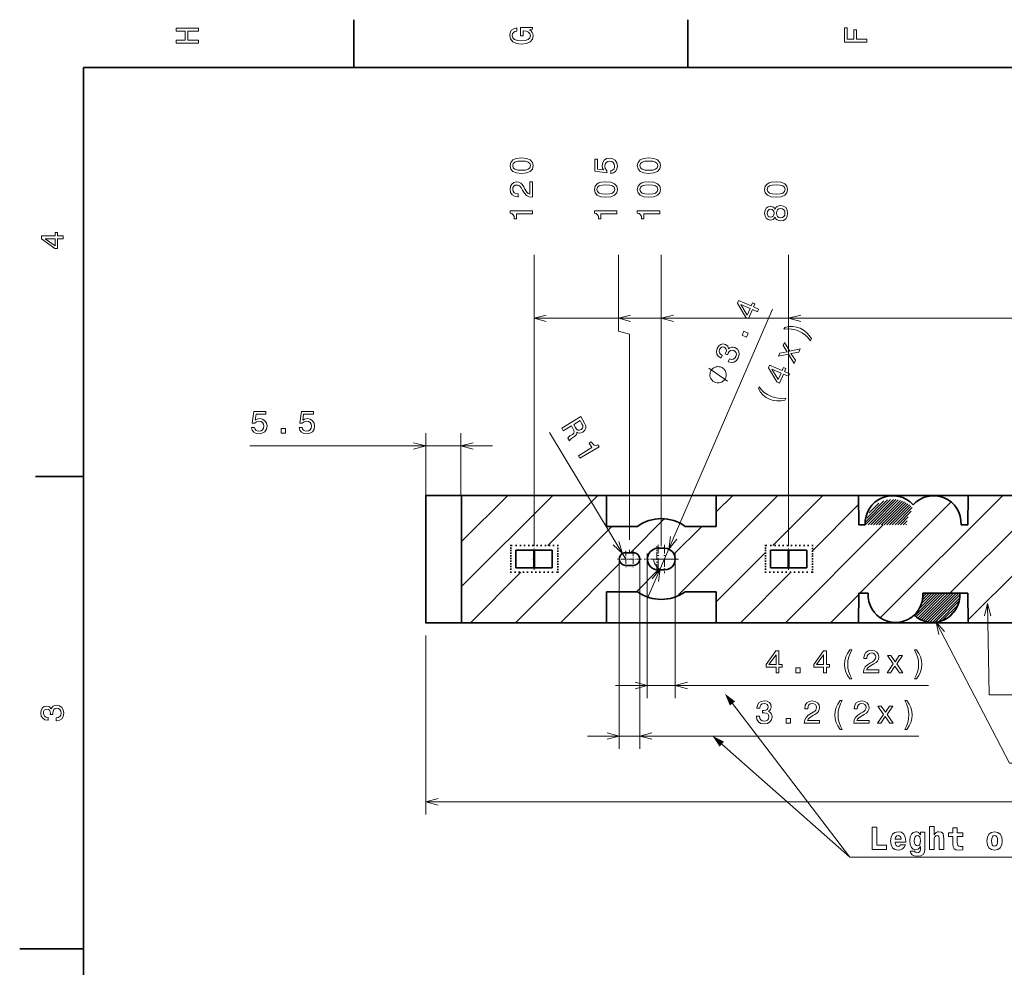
# Model space of a CAD drawing. Extents: x 0 to 420, y 0 to 297.
# Tile 2 of 18: x 0 to 155, y 146 to 294. Entities that reach past the tile are written whole.
import ezdxf

# ---------------------------------------------------------------- set-up
doc = ezdxf.new("R2010")
doc.units = 0
doc.linetypes.add('DASHDOT', pattern=[18.5, 12, -3, 0.5, -3])
doc.linetypes.add('DOT', pattern=[3.5, 0.5, -3])

msp = doc.modelspace()

# ---------------------------------------------------------------- linework, layer by layer
at = {"color": 7, "lineweight": 35}
for p, q in [((52.5, 287), (52.5, 294.5)), ((105, 287), (105, 294.5)), ((410, 287), (10, 287)), ((10, 287), (10, 10)), ((10, 222.699997), (2.5, 222.699997)), ((63.814011, 219.739853), (69.425842, 219.739853)), ((63.814011, 219.739853), (63.814011, 199.739853)), ((69.425842, 199.739853), (69.425842, 219.739853)), ((92.202179, 219.739853), (69.425842, 219.739853)), ((92.202179, 214.877686), (92.202179, 219.739853)), ((109.425842, 219.739853), (92.202179, 219.739853)), ((109.425842, 219.739853), (109.425842, 214.877686)), ((131.802185, 219.739853), (109.425842, 219.739853)), ((131.835876, 215.119736), (131.802124, 219.739853)), ((131.802185, 219.739853), (149.025848, 219.739853)), ((149.025848, 219.739853), (148.992065, 215.125381)), ((172.202179, 219.739853), (149.025848, 219.739853)), ((132.858307, 215.119736), (131.835876, 215.119736)), ((148.992126, 215.125381), (147.904968, 215.125381)), ((97.082367, 214.877686), (92.202179, 214.877686)), ((109.425842, 214.877686), (104.545654, 214.877686)), ((77.964012, 211.139847), (80.764008, 211.139847)), ((77.964012, 208.339859), (77.964012, 211.139847)), ((77.964012, 211.139847), (80.764008, 211.139847)), ((77.964012, 208.339859), (77.964012, 211.139847)), ((80.764008, 211.139847), (80.764008, 208.339859)), ((80.764008, 211.139847), (80.764008, 208.339859)), ((80.864014, 211.139847), (83.664009, 211.139847)), ((80.864014, 208.339859), (80.864014, 211.139847)), ((80.864014, 211.139847), (83.664009, 211.139847)), ((80.864014, 208.339859), (80.864014, 211.139847)), ((83.664009, 211.139847), (83.664009, 208.339859)), ((83.664009, 211.139847), (83.664009, 208.339859)), ((95.21402, 210.739853), (96.414009, 210.739853)), ((100.314011, 211.43985), (101.314011, 211.43985)), ((117.964012, 211.139847), (120.764008, 211.139847)), ((117.964012, 208.339859), (117.964012, 211.139847)), ((120.764008, 211.139847), (120.764008, 208.339859)), ((120.864014, 211.139847), (123.664009, 211.139847)), ((120.864014, 208.339859), (120.864014, 211.139847)), ((123.664009, 211.139847), (123.664009, 208.339859)), ((80.764008, 208.339859), (77.964012, 208.339859)), ((80.764008, 208.339859), (77.964012, 208.339859)), ((83.664009, 208.339859), (80.864014, 208.339859)), ((83.664009, 208.339859), (80.864014, 208.339859)), ((95.214012, 208.739853), (96.412964, 208.739853)), ((100.314026, 208.039856), (101.314011, 208.039856)), ((120.764008, 208.339859), (117.964012, 208.339859)), ((123.664009, 208.339859), (120.864014, 208.339859)), ((97.082367, 204.60202), (92.202179, 204.60202)), ((92.202179, 204.60202), (92.202179, 199.739853)), ((109.425842, 204.60202), (104.545654, 204.60202)), ((109.425842, 199.739853), (109.425842, 204.60202)), ((131.835876, 204.35997), (131.802124, 199.739853)), ((133.323059, 204.35997), (131.835876, 204.35997)), ((141.904968, 204.354324), (147.725739, 204.354324)), ((148.992126, 204.354324), (147.725739, 204.354324)), ((149.025848, 199.739853), (148.992065, 204.354324)), ((63.814011, 199.739853), (69.425842, 199.739853)), ((69.425842, 199.739853), (92.202179, 199.739853)), ((109.425842, 199.739853), (92.202179, 199.739853)), ((109.425842, 199.739853), (131.802185, 199.739853)), ((131.802185, 199.739853), (149.025848, 199.739853)), ((149.025848, 199.739853), (172.202179, 199.739853)), ((10, 148.5), (0, 148.5))]:
    msp.add_line(p, q, dxfattribs=at)
at = {"color": 7, "lineweight": 13}
for p, q in [((80.813995, 211.739853), (80.81356, 257.569885)), ((94.063675, 245.569992), (94.06356, 257.570007)), ((100.813995, 211.739853), (100.81356, 257.570068)), ((120.813995, 211.739853), (120.813553, 257.570251)), ((80.813652, 247.56987), (199.31366, 247.570984)), ((94.063652, 247.569992), (199.31366, 247.570984)), ((98.658066, 203.58876), (118.279076, 249.030518)), ((100.813652, 247.570053), (199.31366, 247.570984)), ((120.813652, 247.570251), (199.31366, 247.570984)), ((95.818985, 245.09967), (94.063675, 245.569992)), ((95.819298, 212.739792), (95.818985, 245.09967)), ((63.814011, 219.739853), (63.814011, 229.507462)), ((69.314011, 219.739853), (69.314011, 229.507462)), ((95.214012, 209.739853), (83.250565, 229.61676)), ((36.160847, 227.507462), (74.314011, 227.507462)), ((92.202179, 219.739853), (69.425842, 219.739853)), ((69.425842, 205.422745), (83.742943, 219.739853)), ((69.425842, 212.49382), (76.671875, 219.739853)), ((69.425842, 219.56488), (69.600807, 219.739853)), ((82.964523, 211.890366), (90.814011, 219.739853)), ((103.235229, 203.876801), (119.098282, 219.739853)), ((131.802185, 219.739853), (109.425842, 219.739853)), ((109.425842, 217.138474), (112.027214, 219.739853)), ((118.319862, 211.890366), (126.16935, 219.739853)), ((135.220215, 200.506454), (154.453613, 219.739853)), ((146.13916, 204.354324), (161.524689, 219.739853)), ((172.202179, 219.739853), (149.025848, 219.739853)), ((124.546906, 211.046341), (131.812592, 218.312027)), ((132.00267, 204.35997), (146.351761, 218.709061)), ((132.862946, 215.119736), (136.847122, 219.103912)), ((132.928757, 215.609802), (136.358154, 219.039215)), ((133.08078, 216.186096), (135.780487, 218.885818)), ((133.287201, 215.119736), (137.27829, 219.110809)), ((133.458771, 216.988358), (134.977661, 218.507233)), ((133.711472, 215.119736), (137.674744, 219.083008)), ((134.135727, 215.119736), (138.046707, 219.030716)), ((134.559998, 215.119736), (138.382568, 218.942307)), ((134.984253, 215.119736), (138.701828, 218.837296)), ((135.408524, 215.119736), (139.003235, 218.714447)), ((135.832794, 215.119736), (139.281342, 218.568283)), ((136.25705, 215.119736), (139.551895, 218.414581)), ((136.68132, 215.119736), (139.795181, 218.233597)), ((137.105576, 215.119736), (140.034393, 218.048553)), ((137.529846, 215.119736), (140.248535, 217.838425)), ((137.954102, 215.119736), (140.084137, 217.249771)), ((95.956146, 210.739853), (101.281647, 216.065353)), ((120.311485, 199.739853), (135.69136, 215.119736)), ((138.378372, 215.119736), (139.60936, 216.350723)), ((138.802643, 215.119736), (139.422852, 215.739944)), ((139.226898, 215.119736), (139.337814, 215.230652)), ((77.885078, 199.739853), (93.022911, 214.877686)), ((102.745087, 210.457718), (107.165047, 214.877686)), ((95.624619, 210.739792), (96.014008, 210.739792)), ((95.819313, 210.739792), (95.819313, 211.207642)), ((98.614014, 210.616821), (98.614014, 187.870651)), ((103.014008, 210.616821), (103.014008, 187.870651)), ((109.425842, 202.996338), (117.186615, 210.757126)), ((84.956146, 199.739853), (94.521088, 209.304794)), ((94.214012, 209.739853), (94.214012, 179.927338)), ((97.414009, 209.739853), (97.414009, 179.927338)), ((70.814011, 199.739853), (78.739471, 207.665314)), ((95.614014, 208.739853), (96.01297, 208.739853)), ((96.889381, 204.60202), (100.334999, 208.047638)), ((113.240417, 199.739853), (121.165878, 207.665314)), ((149.02272, 200.166809), (157.186615, 208.330719)), ((140.631577, 200.82663), (144.159271, 204.354324)), ((140.866699, 200.637512), (144.583527, 204.354324)), ((141.118484, 200.465012), (145.007797, 204.354324)), ((141.366852, 201.98616), (143.735001, 204.354324)), ((141.382568, 200.304825), (145.432068, 204.354324)), ((141.669403, 200.167404), (145.856323, 204.354324)), ((141.691849, 202.735443), (143.31073, 204.354324)), ((141.839966, 203.307831), (142.886475, 204.354324)), ((141.900482, 203.792603), (142.462219, 204.354324)), ((141.906082, 204.222458), (142.037949, 204.354324)), ((141.964371, 200.038101), (146.280579, 204.354324)), ((142.292709, 199.942184), (146.704849, 204.354324)), ((142.634537, 199.859741), (147.12912, 204.354324)), ((143.003479, 199.804428), (147.553375, 204.354324)), ((127.382553, 199.739853), (131.834656, 204.191956)), ((143.410858, 199.787537), (147.725281, 204.101959)), ((143.855362, 199.807785), (147.707642, 203.660065)), ((144.358063, 199.886215), (147.631287, 203.159454)), ((144.965912, 200.069794), (147.446777, 202.550659)), ((145.837494, 200.51712), (147.004578, 201.684204)), ((69.425842, 199.739853), (92.202179, 199.739853)), ((92.027214, 199.739853), (92.202179, 199.914825)), ((109.425842, 199.739853), (131.802124, 199.739853)), ((149.025848, 199.739853), (172.202179, 199.739853)), ((63.814011, 197.739853), (63.814011, 169.570404)), ((93.614014, 189.870651), (142.791809, 189.870651)), ((89.214012, 181.927338), (141.269806, 181.927338)), ((63.814011, 171.570404), (337.814026, 171.570404))]:
    msp.add_line(p, q, dxfattribs=at)
at = {"color": 7, "linetype": 'DOT', "lineweight": 13, "ltscale": 0.1375}
for p, q in [((69.314011, 219.739853), (63.814011, 219.739853)), ((63.814011, 199.739853), (69.314011, 199.739853))]:
    msp.add_line(p, q, dxfattribs=at)
at = {"color": 7, "linetype": 'DOT', "lineweight": 13}
msp.add_line((63.814011, 219.739853), (63.814011, 199.739853), dxfattribs=at)
at = {"color": 7, "linetype": 'DASHDOT', "lineweight": 13, "ltscale": 0.1105}
for p, q in [((100.314011, 211.94986), (100.314011, 207.529846)), ((101.314011, 211.94986), (101.314011, 207.529846)), ((102.52401, 209.739853), (98.104012, 209.739853)), ((103.52401, 209.739853), (99.104012, 209.739853))]:
    msp.add_line(p, q, dxfattribs=at)
at = {"color": 7, "linetype": 'DOT', "lineweight": 35, "ltscale": 0.184007}
for p, q in [((84.546906, 211.890366), (77.186623, 211.890366)), ((124.546906, 211.890366), (117.186615, 211.890366)), ((77.186623, 207.665314), (84.546906, 207.665314)), ((117.186615, 207.665314), (124.546906, 207.665314))]:
    msp.add_line(p, q, dxfattribs=at)
at = {"color": 7, "linetype": 'DOT', "lineweight": 35, "ltscale": 0.105626}
for p, q in [((77.186623, 211.890366), (77.186623, 207.665314)), ((84.546906, 207.665314), (84.546906, 211.890366)), ((117.186615, 211.890366), (117.186615, 207.665314)), ((124.546906, 207.665314), (124.546906, 211.890366))]:
    msp.add_line(p, q, dxfattribs=at)
at = {"color": 7, "linetype": 'DASHDOT', "lineweight": 13, "ltscale": 0.084}
for p, q in [((80.814011, 208.05986), (80.814011, 211.419846)), ((120.814011, 208.05986), (120.814011, 211.419846))]:
    msp.add_line(p, q, dxfattribs=at)
at = {"color": 7, "linetype": 'DASHDOT', "lineweight": 13, "ltscale": 0.065}
for p, q in [((95.214012, 211.039856), (95.214012, 208.43985)), ((96.414009, 211.039856), (96.414009, 208.43985)), ((96.514008, 209.739853), (93.914009, 209.739853)), ((97.714012, 209.739853), (95.114014, 209.739853))]:
    msp.add_line(p, q, dxfattribs=at)
at = {"color": 7, "linetype": 'DASHDOT', "lineweight": 13, "ltscale": 0.1008}
msp.add_line((100.114014, 207.723846), (100.114014, 211.755859), dxfattribs=at)
at = {"color": 7, "linetype": 'DASHDOT', "lineweight": 13, "ltscale": 0.01}
for p, q in [((80.614014, 209.739853), (81.014008, 209.739853)), ((120.814011, 209.539856), (120.814011, 209.93985))]:
    msp.add_line(p, q, dxfattribs=at)
at = {"color": 7, "lineweight": 13}
for points in [[(28.083214, 290.829987), (28.083214, 291.299011), (26.439121, 291.299011), (26.439121, 292.701019), (28.083214, 292.701019), (28.083214, 293.164978), (24.583214, 293.164978), (24.583214, 292.701019), (26.010447, 292.701019), (26.010447, 291.299011), (24.583214, 291.299011), (24.583214, 290.829987)], [(80.114197, 292.922913), (80.583214, 293.008667), (80.583214, 293.260803), (78.692001, 293.260803), (78.692001, 291.984863), (79.120682, 291.984863), (79.120682, 292.771606), (79.15094, 292.771606), (79.614914, 292.71109), (79.957855, 292.549713), (80.174713, 292.302612), (80.245316, 291.994965), (80.154541, 291.652039), (79.882202, 291.384735), (79.433357, 291.213257), (78.818085, 291.15274), (78.207855, 291.208221), (77.759003, 291.3797), (77.486671, 291.652039), (77.390854, 292.020172), (77.441284, 292.272339), (77.582497, 292.479126), (77.819527, 292.630402), (78.137245, 292.716156), (78.137245, 293.215424), (77.653099, 293.08429), (77.289986, 292.837189), (77.068085, 292.489197), (76.987396, 292.050446), (77.113472, 291.475525), (77.481628, 291.041779), (78.0616, 290.764404), (78.833214, 290.668579), (79.609871, 290.764404), (80.189842, 291.041779), (80.557999, 291.450287), (80.679039, 291.964691), (80.638687, 292.252167), (80.537827, 292.509369), (80.361313, 292.731262)], [(133.083206, 290.966156), (133.083206, 291.43515), (131.474411, 291.43515), (131.474411, 292.907776), (131.055832, 292.907776), (131.055832, 291.43515), (130.006836, 291.43515), (130.006836, 293.245697), (129.583206, 293.245697), (129.583206, 290.966156)], [(78.853783, 270.344482), (79.645569, 270.420135), (80.210411, 270.657166), (80.553345, 271.035431), (80.664291, 271.559937), (80.553337, 272.079376), (80.210388, 272.457611), (79.645546, 272.689606), (78.85376, 272.770294), (78.067017, 272.689575), (77.754341, 272.59375), (77.497131, 272.457581), (77.154198, 272.079346), (77.038208, 271.559875), (77.154205, 271.0354), (77.502197, 270.657166), (78.067039, 270.420135)], [(78.853775, 270.828644), (78.243546, 270.868988), (77.804787, 270.995056), (77.547577, 271.221985), (77.456795, 271.559906), (77.547569, 271.892761), (77.804771, 272.11969), (78.243538, 272.245789), (78.853767, 272.286133), (79.46904, 272.245789), (79.907799, 272.11972), (80.165009, 271.892761), (80.250748, 271.559937), (80.165016, 271.222015), (79.907814, 270.995087), (79.469055, 270.868988)], [(92.900612, 270.309326), (93.314156, 270.420288), (93.636925, 270.667389), (93.838646, 271.030518), (93.914291, 271.494476), (93.823509, 272.003845), (93.576385, 272.402252), (93.183014, 272.654419), (92.678688, 272.750244), (92.209671, 272.66449), (91.841515, 272.422424), (91.604485, 272.044189), (91.518753, 271.554993), (91.579277, 271.176727), (91.745712, 270.884247), (90.802628, 271.025452), (90.802612, 272.558594), (90.389069, 272.558563), (90.389084, 270.687531), (92.244995, 270.410187), (92.244987, 270.813629), (92.007957, 271.10614), (91.922218, 271.47934), (91.977692, 271.802094), (92.139069, 272.049225), (92.386185, 272.205566), (92.703911, 272.261047), (93.021637, 272.205566), (93.268753, 272.044189), (93.425095, 271.797058), (93.480576, 271.47934), (93.445274, 271.212067), (93.329285, 271.00528), (93.147728, 270.853973), (92.900612, 270.778351)], [(98.853783, 270.344666), (99.645569, 270.420349), (100.210403, 270.657379), (100.553345, 271.035614), (100.664291, 271.56012), (100.553329, 272.079559), (100.210388, 272.457794), (99.645546, 272.689789), (98.85376, 272.770477), (98.067017, 272.689758), (97.754333, 272.593933), (97.497131, 272.457764), (97.154198, 272.079529), (97.038208, 271.560089), (97.154205, 271.035583), (97.502197, 270.657349), (98.067039, 270.420319)], [(98.853775, 270.828827), (98.243546, 270.869171), (97.804779, 270.995239), (97.547577, 271.222198), (97.456795, 271.560089), (97.547569, 271.892944), (97.804771, 272.119873), (98.24353, 272.245972), (98.85376, 272.286316), (99.46904, 272.245972), (99.907799, 272.119904), (100.165009, 271.892944), (100.250748, 271.56012), (100.165009, 271.222198), (99.907806, 270.99527), (99.469055, 270.869171)], [(80.563469, 266.593353), (80.563454, 268.998962), (80.12973, 268.998962), (80.129753, 267.097656), (79.892715, 267.203583), (79.69603, 267.385132), (79.337959, 267.944916), (79.186653, 268.242493), (78.969795, 268.575317), (78.717628, 268.812347), (78.420082, 268.948517), (78.082184, 268.998962), (77.658554, 268.913208), (77.325699, 268.676178), (77.113892, 268.313049), (77.038246, 267.844055), (77.123985, 267.359894), (77.361023, 266.99173), (77.739265, 266.7547), (78.238541, 266.674011), (78.309151, 266.674011), (78.309143, 267.132965), (78.268799, 267.132965), (77.925858, 267.178345), (77.673698, 267.314514), (77.512314, 267.531372), (77.456833, 267.818817), (77.507263, 268.111328), (77.633339, 268.328186), (77.830025, 268.469421), (78.077141, 268.519836), (78.309135, 268.484528), (78.505821, 268.388733), (78.677292, 268.227356), (78.82859, 268.005432), (78.989975, 267.707886), (79.302658, 267.213654), (79.635513, 266.865692), (80.038979, 266.658905), (80.54834, 266.593353)], [(92.103821, 266.608582), (92.895607, 266.684235), (93.460442, 266.921265), (93.803383, 267.29953), (93.914322, 267.824036), (93.803368, 268.343475), (93.460426, 268.72171), (92.895584, 268.953705), (92.103798, 269.034393), (91.317055, 268.953674), (91.004372, 268.857849), (90.747169, 268.72168), (90.404236, 268.343445), (90.288246, 267.823975), (90.404243, 267.2995), (90.752228, 266.921265), (91.317078, 266.684235)], [(92.103813, 267.092743), (91.493584, 267.133087), (91.054825, 267.259155), (90.797615, 267.486084), (90.706833, 267.824005), (90.797607, 268.15686), (91.05481, 268.383789), (91.493568, 268.509888), (92.103798, 268.550232), (92.71907, 268.509888), (93.157837, 268.38382), (93.415047, 268.15686), (93.500778, 267.824036), (93.415047, 267.486115), (93.157845, 267.259186), (92.719086, 267.133087)], [(98.853821, 266.608643), (99.645599, 266.684326), (100.210442, 266.921356), (100.553375, 267.299591), (100.664322, 267.824097), (100.553368, 268.343536), (100.210426, 268.721771), (99.645584, 268.953766), (98.85379, 269.034454), (98.067055, 268.953735), (97.754372, 268.85791), (97.497169, 268.721741), (97.154236, 268.343506), (97.038239, 267.824066), (97.154243, 267.299561), (97.502228, 266.921326), (98.067078, 266.684296)], [(98.853813, 267.092804), (98.243584, 267.133148), (97.804817, 267.259216), (97.547615, 267.486176), (97.456833, 267.824066), (97.547607, 268.156921), (97.80481, 268.38385), (98.243568, 268.509949), (98.853798, 268.550293), (99.46907, 268.509949), (99.907837, 268.383881), (100.165039, 268.156921), (100.250778, 267.824097), (100.165047, 267.486176), (99.907845, 267.259247), (99.469086, 267.133148)], [(118.853821, 266.608856), (119.645607, 266.684509), (120.210442, 266.921539), (120.553383, 267.299774), (120.664322, 267.82428), (120.553375, 268.343719), (120.210426, 268.721985), (119.645584, 268.953949), (118.85379, 269.034637), (118.067047, 268.953949), (117.754379, 268.858124), (117.497169, 268.721954), (117.154236, 268.343689), (117.038246, 267.824249), (117.154251, 267.299744), (117.502228, 266.921509), (118.067078, 266.684479)], [(118.853813, 267.092987), (118.243584, 267.133331), (117.804825, 267.259399), (117.547615, 267.486359), (117.456833, 267.824249), (117.547607, 268.157104), (117.80481, 268.384033), (118.243576, 268.510132), (118.853798, 268.550476), (119.469078, 268.510132), (119.907837, 268.384064), (120.165039, 268.157135), (120.250778, 267.82428), (120.165054, 267.486389), (119.907852, 267.25943), (119.469086, 267.133362)], [(118.677338, 263.462891), (118.818542, 263.205688), (119.015236, 263.029175), (119.26236, 262.918213), (119.559906, 262.882904), (120.008751, 262.963623), (120.356735, 263.195587), (120.578629, 263.573853), (120.66436, 264.088257), (120.578621, 264.597626), (120.35672, 264.975861), (120.008728, 265.207855), (119.559883, 265.293579), (119.262329, 265.253235), (119.015213, 265.147308), (118.818527, 264.965759), (118.677322, 264.713593), (118.556282, 264.915314), (118.389862, 265.056549), (118.188126, 265.142273), (117.94101, 265.172516), (117.582939, 265.091827), (117.295471, 264.880005), (117.108879, 264.537079), (117.038284, 264.088226), (117.108887, 263.634338), (117.295486, 263.291382), (117.582962, 263.074524), (117.941025, 262.998901), (118.188148, 263.024109), (118.389877, 263.109863)], [(117.981369, 263.477997), (117.759468, 263.518341), (117.587997, 263.639374), (117.482086, 263.831024), (117.441742, 264.088226), (117.482086, 264.340393), (117.587982, 264.532043), (117.75946, 264.653076), (117.981354, 264.698456), (118.208305, 264.653076), (118.384819, 264.532043), (118.500816, 264.340393), (118.536118, 264.088226), (118.495773, 263.831024), (118.384827, 263.639404), (118.208313, 263.518341)], [(119.54982, 263.367065), (119.282524, 263.412445), (119.080795, 263.558716), (118.949661, 263.785645), (118.904274, 264.088257), (118.949661, 264.385803), (119.08078, 264.612732), (119.282516, 264.759003), (119.549805, 264.809418), (119.837265, 264.759003), (120.054123, 264.612732), (120.195343, 264.385803), (120.24073, 264.088257), (120.195343, 263.785645), (120.054138, 263.558716), (119.83728, 263.412445)], [(80.563499, 263.997101), (80.563492, 264.456024), (77.038277, 264.455994), (77.038277, 264.113068), (77.345917, 264.022278), (77.552689, 263.840729), (77.673729, 263.563354), (77.714081, 263.180054), (78.072151, 263.180084), (78.072144, 263.99707)], [(93.813499, 263.997223), (93.813492, 264.456146), (90.288277, 264.456116), (90.288284, 264.11319), (90.595917, 264.0224), (90.802689, 263.840851), (90.923729, 263.563477), (90.964081, 263.180176), (91.322151, 263.180206), (91.322144, 263.997192)], [(100.563499, 263.997284), (100.563492, 264.456207), (97.038277, 264.456177), (97.038284, 264.113251), (97.345917, 264.022461), (97.552689, 263.840912), (97.673737, 263.563538), (97.714081, 263.180267), (98.072151, 263.180267), (98.072144, 263.997253)], [(6.833213, 260.077362), (6.833213, 260.53125), (5.965778, 260.53125), (5.965778, 261.030548), (5.56232, 261.030548), (5.56232, 260.53125), (3.408862, 260.53125), (3.408862, 260.072327), (5.521974, 258.539185), (5.965778, 258.539185), (5.965778, 260.077362)], [(5.56232, 258.96283), (3.993876, 260.077362), (5.56232, 260.077362)], [(115.917557, 248.606598), (116.097488, 249.0233), (115.301117, 249.367157), (115.499039, 249.825531), (115.128632, 249.985474), (114.93071, 249.5271), (112.953682, 250.380737), (112.771751, 249.959412), (114.103996, 247.714218), (114.511444, 247.538284), (115.121185, 248.950455)], [(114.308968, 248.087143), (113.310837, 249.732132), (114.750786, 249.110382)], [(124.394463, 244.341003), (124.029099, 244.894272), (123.626381, 245.348312), (123.163162, 245.71312), (122.627548, 245.999329), (122.05658, 246.190933), (121.468773, 246.279938), (120.862137, 246.261719), (120.208893, 246.148254), (120.082947, 245.856567), (120.685684, 245.903931), (121.284218, 245.865234), (121.869286, 245.744446), (122.433624, 245.550217), (122.961975, 245.272644), (123.455711, 244.927612), (123.88768, 244.515869), (124.268509, 244.049301)], [(114.188667, 244.602524), (114.464554, 245.24147), (113.774673, 245.539337), (113.498795, 244.900391)], [(111.332474, 240.761093), (111.364883, 240.747101), (111.841354, 240.629257), (112.268677, 240.702927), (112.629601, 240.953598), (112.904236, 241.373352), (113.033432, 241.88887), (112.985649, 242.337982), (112.761505, 242.709412), (112.380783, 242.972687), (112.091614, 243.053589), (111.825394, 243.047699), (111.582108, 242.954987), (111.361137, 242.786713), (111.241058, 243.195633), (110.888855, 243.47406), (110.497726, 243.560532), (110.138588, 243.479401), (109.827332, 243.229263), (109.575226, 242.81076), (109.469376, 242.362076), (109.535156, 241.954636), (109.769295, 241.606339), (110.169907, 241.350967), (110.202316, 241.336975), (110.380241, 241.749054), (110.099915, 241.914032), (109.938904, 242.126373), (109.893234, 242.376816), (109.964882, 242.669983), (110.105881, 242.894745), (110.279083, 243.028717), (110.482483, 243.06723), (110.713455, 243.016937), (110.92234, 242.877319), (111.027145, 242.700211), (111.035782, 242.465759), (110.949615, 242.189865), (110.867012, 242.011292), (111.232788, 241.853348), (111.321487, 242.084229), (111.489105, 242.357925), (111.694191, 242.527557), (111.93074, 242.579224), (112.186859, 242.523575), (112.433411, 242.356689), (112.574532, 242.136444), (112.607582, 241.869492), (112.527298, 241.569061), (112.355049, 241.297363), (112.124191, 241.144348), (111.843971, 241.106049), (111.516396, 241.187057)], [(121.87793, 240.968155), (121.186127, 242.024933), (122.437698, 242.264572), (122.649612, 242.755356), (120.983246, 242.420166), (120.141281, 243.777985), (119.937363, 243.305725), (120.578323, 242.309357), (119.413574, 242.092651), (119.205658, 241.61113), (120.769958, 241.913483), (121.672012, 240.491272)], [(110.240829, 239.874054), (110.13372, 239.920288), (109.896378, 239.959244), (109.712585, 239.975052), (109.582359, 239.967743), (109.375443, 239.930008), (109.145416, 239.838715), (108.968933, 239.724304), (108.869125, 239.64032), (108.746201, 239.502777), (108.600151, 239.311691), (108.553909, 239.204575), (108.50766, 239.097473), (108.468719, 238.860123), (108.452896, 238.676346), (108.460205, 238.546112), (108.49794, 238.339203), (108.589233, 238.109161), (108.703651, 237.932678), (108.787636, 237.832886), (108.925171, 237.709961), (109.116264, 237.563904), (109.223373, 237.517654), (109.330482, 237.471405), (109.567825, 237.432465), (109.75161, 237.416656), (109.881844, 237.42395), (110.088753, 237.4617), (110.318787, 237.552979), (110.49527, 237.667404), (110.59507, 237.751389), (110.718002, 237.888931), (110.864044, 238.080017), (110.910294, 238.187134), (110.956543, 238.294235), (110.995483, 238.53157), (111.011299, 238.715363), (111.003998, 238.845596), (110.966263, 239.052505), (110.874969, 239.282547), (110.760551, 239.459015), (110.676567, 239.558823), (110.539032, 239.681747), (110.347931, 239.827805)], [(120.79277, 238.454971), (120.972694, 238.871674), (120.176323, 239.21553), (120.374237, 239.673904), (120.003838, 239.833832), (119.805923, 239.375458), (117.828888, 240.229111), (117.646957, 239.807785), (118.979202, 237.562592), (119.386642, 237.386658), (119.996399, 238.798828)], [(119.184174, 237.935516), (118.18605, 239.580505), (119.625992, 238.958755)], [(120.241364, 234.722519), (120.36731, 235.014221), (119.762566, 234.962219), (119.168663, 234.998917), (118.576965, 235.117065), (118.014633, 235.315933), (117.484276, 235.588882), (116.997169, 235.936539), (116.558571, 236.345642), (116.181732, 236.821472), (116.055786, 236.529785), (116.419151, 235.971878), (116.821869, 235.517838), (117.289719, 235.151031), (117.822708, 234.871445), (118.396301, 234.673218), (118.979477, 234.586212), (119.586113, 234.604431)], [(36.428135, 230.420288), (36.539085, 230.006744), (36.786201, 229.683975), (37.149315, 229.482239), (37.613293, 229.406601), (38.122658, 229.497375), (38.521072, 229.744492), (38.773235, 230.137863), (38.869057, 230.642181), (38.783321, 231.111206), (38.541245, 231.47937), (38.163006, 231.7164), (37.673813, 231.802124), (37.29557, 231.741608), (37.003063, 231.57518), (37.144272, 232.518265), (38.677414, 232.518265), (38.677414, 232.931808), (36.806377, 232.931808), (36.528999, 231.075897), (36.932457, 231.075897), (37.224964, 231.312943), (37.598164, 231.398666), (37.920929, 231.343201), (38.168049, 231.181808), (38.324387, 230.934692), (38.379864, 230.616974), (38.324387, 230.299255), (38.163006, 230.052124), (37.915886, 229.895782), (37.598164, 229.840317), (37.330872, 229.87561), (37.1241, 229.991608), (36.972801, 230.173172), (36.897156, 230.420288)], [(43.900181, 230.420288), (44.011131, 230.006744), (44.258247, 229.683975), (44.621361, 229.482239), (45.085339, 229.406601), (45.594704, 229.497375), (45.993118, 229.744492), (46.245281, 230.137863), (46.341103, 230.642181), (46.255367, 231.111206), (46.01329, 231.47937), (45.635052, 231.7164), (45.145859, 231.802124), (44.767616, 231.741608), (44.475109, 231.57518), (44.616318, 232.518265), (46.14946, 232.518265), (46.14946, 232.931808), (44.278423, 232.931808), (44.001045, 231.075897), (44.404503, 231.075897), (44.69701, 231.312943), (45.07021, 231.398666), (45.392975, 231.343201), (45.640095, 231.181808), (45.796432, 230.934692), (45.85191, 230.616974), (45.796432, 230.299255), (45.635052, 230.052124), (45.387932, 229.895782), (45.07021, 229.840317), (44.802917, 229.87561), (44.596146, 229.991608), (44.444847, 230.173172), (44.369202, 230.420288)], [(85.166985, 230.311081), (85.408844, 229.909225), (86.674881, 230.671234), (86.921951, 230.260742), (87.091034, 229.95047), (87.144974, 229.723938), (87.064796, 229.534409), (86.835869, 229.337769), (86.459984, 229.082092), (86.22065, 228.90274), (86.100624, 228.759857), (86.373695, 228.306152), (86.455795, 228.355576), (86.516968, 228.527771), (86.720848, 228.697571), (87.186592, 229.019104), (87.501022, 229.308411), (87.553551, 229.475403), (87.542023, 229.680374), (87.754074, 229.572556), (87.978127, 229.542587), (88.215057, 229.579254), (88.459671, 229.691162), (88.786224, 229.970108), (88.954414, 230.306793), (88.946968, 230.690796), (88.769081, 231.113495), (88.165726, 232.115952)], [(88.334183, 231.004776), (88.466896, 230.725586), (88.496628, 230.490387), (88.415611, 230.282684), (88.20137, 230.100769), (87.924744, 229.993134), (87.703293, 230.018784), (87.505882, 230.170731), (87.320435, 230.429947), (87.042168, 230.892288), (88.040306, 231.493042)], [(41.066895, 229.507462), (41.762859, 229.507462), (41.762859, 230.258896), (41.066895, 230.258896)], [(87.78141, 225.967285), (88.018066, 225.574081), (91.038414, 227.391953), (90.861572, 227.685776), (90.551178, 227.604919), (90.280396, 227.653839), (90.033653, 227.829071), (89.801437, 228.136658), (89.494644, 227.952026), (89.915955, 227.252029)], [(118.835037, 191.870651), (119.288925, 191.870651), (119.288925, 192.738083), (119.788208, 192.738083), (119.788208, 193.141541), (119.288925, 193.141541), (119.288925, 195.294998), (118.829987, 195.294998), (117.296852, 193.181885), (117.296852, 192.738083), (118.835037, 192.738083)], [(126.307083, 191.870651), (126.760971, 191.870651), (126.760971, 192.738083), (127.260254, 192.738083), (127.260254, 193.141541), (126.760971, 193.141541), (126.760971, 195.294998), (126.302032, 195.294998), (124.768898, 193.181885), (124.768898, 192.738083), (126.307083, 192.738083)], [(130.433884, 190.897308), (130.751617, 190.897308), (130.464142, 191.431885), (130.262421, 191.991684), (130.136337, 192.581741), (130.095993, 193.176849), (130.136337, 193.771942), (130.262421, 194.356964), (130.464142, 194.921799), (130.751617, 195.45639), (130.433884, 195.45639), (130.065735, 194.901627), (129.808533, 194.351913), (129.657227, 193.776993), (129.611847, 193.176849), (129.657227, 192.571655), (129.808533, 192.00177), (130.065735, 191.452057)], [(132.571198, 191.870651), (134.976822, 191.870651), (134.976822, 192.304367), (133.075531, 192.304367), (133.181427, 192.541397), (133.362991, 192.738083), (133.922791, 193.096161), (134.220337, 193.247452), (134.553192, 193.46431), (134.790222, 193.716476), (134.926392, 194.014023), (134.976822, 194.351913), (134.891083, 194.775543), (134.654053, 195.108398), (134.290955, 195.320221), (133.82193, 195.395874), (133.337769, 195.310135), (132.96962, 195.073105), (132.73259, 194.694855), (132.651901, 194.195587), (132.651901, 194.124969), (133.11084, 194.124969), (133.11084, 194.165314), (133.156219, 194.508255), (133.292389, 194.760422), (133.509247, 194.921799), (133.796707, 194.97728), (134.089218, 194.926849), (134.306076, 194.800766), (134.447281, 194.60408), (134.497711, 194.356964), (134.462418, 194.124969), (134.366592, 193.928284), (134.205215, 193.756821), (133.983307, 193.60553), (133.68576, 193.444138), (133.191528, 193.131454), (132.843536, 192.798599), (132.636765, 192.395142), (132.571198, 191.885773)], [(140.91069, 190.897308), (141.273804, 191.452057), (141.531006, 192.00177), (141.682297, 192.571655), (141.732727, 193.176849), (141.682297, 193.776993), (141.531006, 194.351913), (141.273804, 194.901627), (140.91069, 195.45639), (140.592957, 195.45639), (140.875381, 194.921799), (141.077118, 194.356964), (141.198151, 193.771942), (141.24353, 193.176849), (141.198151, 192.581741), (141.077118, 191.991684), (140.870331, 191.431885), (140.592957, 190.897308)], [(117.720482, 193.141541), (118.835037, 194.709991), (118.835037, 193.141541)], [(125.192528, 193.141541), (126.307083, 194.709991), (126.307083, 193.141541)], [(136.816589, 191.870651), (137.512558, 192.924683), (138.228699, 191.870651), (138.763275, 191.870651), (137.794983, 193.267624), (138.707809, 194.578857), (138.19339, 194.578857), (137.53273, 193.595428), (136.87207, 194.578857), (136.347565, 194.578857), (137.24527, 193.262589), (136.29715, 191.870651)], [(121.945694, 191.870651), (122.641663, 191.870651), (122.641663, 192.622086), (121.945694, 192.622086)], [(115.764771, 185.026749), (115.764771, 184.991455), (115.845459, 184.507294), (116.082489, 184.144196), (116.455688, 183.912201), (116.949928, 183.826462), (117.474426, 183.912201), (117.867798, 184.134094), (118.119957, 184.487122), (118.210739, 184.941025), (118.170387, 185.238571), (118.059433, 185.480652), (117.877884, 185.667236), (117.635803, 185.803406), (117.963615, 186.075745), (118.079605, 186.50946), (118.003967, 186.902832), (117.787102, 187.200378), (117.434082, 187.386978), (116.949928, 187.452545), (116.496033, 187.371857), (116.148056, 187.149948), (115.921112, 186.796921), (115.845459, 186.327911), (115.845459, 186.292603), (116.294312, 186.292603), (116.334656, 186.615372), (116.465775, 186.847351), (116.677597, 186.988571), (116.975143, 187.039001), (117.237396, 186.998657), (117.429031, 186.892746), (117.545029, 186.721283), (117.590416, 186.489288), (117.545029, 186.242172), (117.423996, 186.075745), (117.212173, 185.974884), (116.924713, 185.944626), (116.728027, 185.949661), (116.728027, 185.551254), (116.975143, 185.56134), (117.292862, 185.515945), (117.5299, 185.394913), (117.671112, 185.198227), (117.721542, 184.941025), (117.666061, 184.648514), (117.519814, 184.431656), (117.287827, 184.295486), (116.980186, 184.250092), (116.66246, 184.300537), (116.430473, 184.451828), (116.284225, 184.693909), (116.228745, 185.026749)], [(123.277161, 183.927338), (125.682785, 183.927338), (125.682785, 184.361053), (123.781479, 184.361053), (123.88739, 184.598083), (124.068947, 184.794769), (124.628746, 185.152832), (124.9263, 185.304138), (125.259148, 185.520996), (125.496185, 185.773148), (125.632347, 186.070709), (125.682785, 186.4086), (125.597046, 186.83223), (125.360016, 187.165085), (124.996902, 187.376892), (124.527878, 187.452545), (124.043732, 187.366806), (123.675575, 187.129776), (123.438545, 186.751541), (123.357849, 186.252258), (123.357849, 186.181656), (123.816788, 186.181656), (123.816788, 186.222), (123.862175, 186.564941), (123.998337, 186.817108), (124.215202, 186.978485), (124.50267, 187.033966), (124.795174, 186.983521), (125.012032, 186.857452), (125.153244, 186.660767), (125.203674, 186.413635), (125.168365, 186.181656), (125.072548, 185.98497), (124.911163, 185.813492), (124.689262, 185.662201), (124.391708, 185.500824), (123.897476, 185.188141), (123.5495, 184.855286), (123.342728, 184.451828), (123.277161, 183.942459)], [(128.91188, 182.953979), (129.229614, 182.953979), (128.942139, 183.488571), (128.740417, 184.04837), (128.614334, 184.638428), (128.57399, 185.233521), (128.614334, 185.828629), (128.740417, 186.413635), (128.942139, 186.978485), (129.229614, 187.513062), (128.91188, 187.513062), (128.543732, 186.958313), (128.28653, 186.4086), (128.135223, 185.833664), (128.089844, 185.233521), (128.135223, 184.628342), (128.28653, 184.058456), (128.543732, 183.508743)], [(131.04921, 183.927338), (133.454834, 183.927338), (133.454834, 184.361053), (131.553528, 184.361053), (131.659439, 184.598083), (131.840988, 184.794769), (132.400787, 185.152832), (132.698334, 185.304138), (133.031189, 185.520996), (133.268219, 185.773148), (133.404388, 186.070709), (133.454834, 186.4086), (133.369095, 186.83223), (133.13205, 187.165085), (132.768951, 187.376892), (132.299927, 187.452545), (131.815781, 187.366806), (131.447617, 187.129776), (131.210587, 186.751541), (131.129898, 186.252258), (131.129898, 186.181656), (131.588837, 186.181656), (131.588837, 186.222), (131.634216, 186.564941), (131.770386, 186.817108), (131.987244, 186.978485), (132.274719, 187.033966), (132.567215, 186.983521), (132.784073, 186.857452), (132.925293, 186.660767), (132.975723, 186.413635), (132.940414, 186.181656), (132.844589, 185.98497), (132.683212, 185.813492), (132.461304, 185.662201), (132.163757, 185.500824), (131.669525, 185.188141), (131.321533, 184.855286), (131.114777, 184.451828), (131.04921, 183.942459)], [(139.388687, 182.953979), (139.751801, 183.508743), (140.009003, 184.058456), (140.160309, 184.628342), (140.210724, 185.233521), (140.160309, 185.833664), (140.009003, 186.4086), (139.751801, 186.958313), (139.388687, 187.513062), (139.070969, 187.513062), (139.353394, 186.978485), (139.555115, 186.413635), (139.676147, 185.828629), (139.721542, 185.233521), (139.676147, 184.638428), (139.555115, 184.04837), (139.348343, 183.488571), (139.070969, 182.953979)], [(5.733789, 184.329117), (5.769093, 184.329117), (6.253242, 184.409805), (6.616354, 184.646835), (6.848343, 185.020035), (6.934078, 185.514282), (6.848343, 186.038773), (6.626441, 186.432144), (6.273415, 186.684311), (5.819525, 186.775085), (5.521974, 186.734741), (5.2799, 186.623795), (5.0933, 186.44223), (4.957133, 186.20015), (4.684798, 186.527969), (4.251081, 186.643967), (3.857709, 186.568314), (3.560158, 186.351456), (3.373559, 185.998428), (3.307997, 185.514282), (3.388689, 185.060394), (3.610591, 184.712402), (3.963617, 184.485458), (4.432637, 184.409805), (4.467939, 184.409805), (4.467939, 184.858658), (4.145173, 184.899002), (3.913184, 185.030121), (3.771974, 185.241943), (3.721542, 185.53949), (3.761888, 185.801743), (3.867795, 185.993378), (4.039265, 186.109375), (4.271254, 186.15477), (4.518372, 186.109375), (4.684798, 185.988342), (4.785663, 185.77652), (4.815922, 185.489059), (4.810879, 185.292374), (5.209294, 185.292374), (5.199208, 185.53949), (5.244596, 185.857224), (5.365634, 186.094254), (5.56232, 186.235458), (5.819525, 186.285889), (6.112032, 186.230423), (6.328891, 186.084167), (6.465058, 185.852173), (6.510447, 185.54454), (6.460014, 185.226807), (6.308718, 184.994827), (6.066643, 184.848572), (5.733789, 184.793091)], [(135.294586, 183.927338), (135.990555, 184.981369), (136.706696, 183.927338), (137.241272, 183.927338), (136.27298, 185.32431), (137.185806, 186.635544), (136.671387, 186.635544), (136.010742, 185.652115), (135.350067, 186.635544), (134.825577, 186.635544), (135.723267, 185.31926), (134.775146, 183.927338)], [(120.423706, 183.927338), (121.119667, 183.927338), (121.119667, 184.678772), (120.423706, 184.678772)], [(136.207458, 164.087341), (136.207458, 164.753052), (134.694489, 164.753052), (134.694489, 167.587341), (133.958176, 167.587341), (133.958176, 164.087341)], [(142.955292, 167.708374), (142.955292, 164.087341), (143.676483, 164.087341), (143.676483, 165.433884), (143.696655, 165.802032), (143.772308, 166.064285), (143.918549, 166.220627), (144.145508, 166.276108), (144.332092, 166.225677), (144.432968, 166.094543), (144.468262, 165.877686), (144.478348, 165.595261), (144.478348, 164.087341), (145.199539, 164.087341), (145.199539, 165.73143), (145.174316, 166.215576), (145.073456, 166.57869), (144.841461, 166.805634), (144.427917, 166.886337), (144.185852, 166.856079), (143.984116, 166.765289), (143.817688, 166.608948), (143.676483, 166.382004), (143.676483, 167.708374)], [(148.169998, 166.704773), (147.307602, 166.704773), (147.307602, 167.496567), (146.596512, 167.496567), (146.596512, 166.704773), (145.920715, 166.704773), (145.920715, 166.139938), (146.596512, 166.139938), (146.596512, 164.934601), (146.641891, 164.500885), (146.803284, 164.208374), (147.110916, 164.046997), (147.595062, 163.991516), (148.169998, 164.016739), (148.169998, 164.59166), (147.837143, 164.571487), (147.564804, 164.611832), (147.403427, 164.73288), (147.327774, 164.929565), (147.307602, 165.191803), (147.307602, 166.139938), (148.169998, 166.139938)], [(138.406311, 164.813568), (138.255005, 164.64209), (138.038147, 164.581573), (137.846512, 164.621918), (137.695206, 164.742966), (137.584259, 164.944687), (137.533829, 165.222061), (139.223312, 165.222061), (139.228348, 165.403625), (139.147659, 166.044113), (138.910629, 166.513138), (138.532394, 166.795547), (138.017975, 166.891373), (137.528778, 166.790512), (137.150543, 166.508087), (136.908463, 166.049164), (136.827774, 165.44397), (136.908463, 164.82869), (137.150543, 164.369766), (137.518707, 164.087341), (138.002853, 163.991516), (138.406311, 164.041946), (138.72908, 164.188202), (138.976196, 164.440369), (139.162796, 164.813568)], [(138.487, 165.741516), (137.548965, 165.741516), (137.58931, 165.973511), (137.695206, 166.150024), (137.841461, 166.260971), (138.017975, 166.301315), (138.204575, 166.260971), (138.35083, 166.15506), (138.441605, 165.978546)], [(141.512939, 164.117599), (141.482681, 163.890656), (141.391891, 163.724228), (141.230515, 163.628403), (140.988434, 163.593109), (140.700974, 163.658661), (140.605148, 163.840225), (139.929367, 163.840225), (139.929367, 163.830139), (139.999969, 163.497284), (140.211777, 163.250168), (140.564804, 163.098862), (141.054001, 163.043396), (141.588577, 163.119049), (141.946655, 163.330856), (142.143341, 163.69902), (142.208908, 164.208374), (142.208908, 166.800598), (141.512939, 166.800598), (141.512939, 166.402176), (141.195206, 166.77034), (141.008606, 166.861115), (140.786713, 166.891373), (140.403427, 166.790512), (140.10083, 166.513138), (139.904144, 166.074371), (139.833542, 165.499451), (139.904144, 164.884171), (140.10083, 164.430283), (140.403427, 164.147858), (140.786713, 164.052032), (141.180084, 164.162994), (141.341461, 164.319336), (141.512939, 164.551315)], [(141.043915, 164.652176), (140.847229, 164.702621), (140.690887, 164.853912), (140.590027, 165.101028), (140.554718, 165.44397), (140.590027, 165.807083), (140.685852, 166.069336), (140.842194, 166.230713), (141.043915, 166.286194), (141.245651, 166.230713), (141.407028, 166.074371), (141.502853, 165.827255), (141.543198, 165.499451), (141.507889, 165.131287), (141.407028, 164.869049), (141.250687, 164.702621)], [(151.977631, 165.438919), (152.058319, 164.818604), (152.295349, 164.364716), (152.673599, 164.087341), (153.177917, 163.991516), (153.6772, 164.087341), (154.05545, 164.364716), (154.29248, 164.818604), (154.378204, 165.438919), (154.29248, 166.054199), (154.05545, 166.513138), (153.67215, 166.790512), (153.172882, 166.891373), (152.673599, 166.790512), (152.295349, 166.513138), (152.058319, 166.054199)], [(153.177917, 166.291229), (153.379654, 166.235764), (153.530945, 166.074371), (153.621719, 165.807083), (153.657028, 165.44397), (153.621719, 165.075821), (153.530945, 164.808517), (153.379654, 164.647141), (153.177917, 164.59671), (152.971146, 164.647141), (152.819855, 164.813568), (152.72908, 165.085907), (152.698822, 165.464142), (152.72908, 165.817169), (152.82489, 166.074371), (152.976196, 166.235764)]]:
    msp.add_lwpolyline(points, close=True, dxfattribs=at)
for points in [[(82.745499, 248.087524), (80.813652, 247.56987), (82.745506, 247.052246)], [(95.995499, 248.087646), (94.063652, 247.569992), (95.995506, 247.052368)], [(102.745499, 248.087708), (100.813652, 247.570053), (102.745514, 247.052444)], [(122.745499, 248.087906), (120.813652, 247.570251), (122.745514, 247.052628)], [(111.199989, 237.680817), (108.264214, 239.710892)], [(61.882156, 226.989822), (63.814011, 227.507462), (61.882156, 228.025101)], [(71.245865, 228.025101), (69.314011, 227.507462), (71.245865, 226.989822)], [(93.258621, 211.984879), (94.698334, 210.596634), (94.145622, 212.518753)], [(102.278481, 213.279358), (101.987907, 211.300583), (103.228943, 212.868958)], [(100.349541, 206.200348), (100.640114, 208.179123), (99.399078, 206.610748)], [(152.60318, 200.812622), (152.046768, 202.733673), (151.5681, 200.791794)], [(152.046768, 202.733673), (152.335419, 188.390854), (282.645996, 188.390854)], [(143.978455, 199.812881), (155.501129, 177.641266), (323.313873, 177.641266)], [(145.328629, 198.337418), (143.978455, 199.812881), (144.410004, 197.860001)], [(96.682159, 189.353012), (98.614014, 189.870651), (96.682159, 190.38829)], [(104.945862, 190.38829), (103.014008, 189.870651), (104.945862, 189.353012)], [(111.986984, 187.045242), (130.443771, 162.89209), (239.704605, 162.89209)], [(92.282158, 181.409698), (94.214012, 181.927338), (92.282158, 182.444962)], [(99.345863, 182.444962), (97.414009, 181.927338), (99.345863, 181.409698)], [(110.309067, 180.649521), (130.443771, 162.89209), (239.704605, 162.89209)], [(65.745865, 172.088043), (63.814011, 171.570404), (65.745865, 171.052765)]]:
    msp.add_lwpolyline(points, dxfattribs=at)
at = {"color": 7, "lineweight": 35}
for centre, radius, start, end in [((137.149063, 215.401337), 4.3, 41.26076, 183.754919), ((143.613831, 215.401337), 4.3, 356.320467, 138.739242), ((100.814011, 209.739853), 6.35, 54.008816, 125.991186), ((95.214012, 209.739853), 1, 89.999408, 269.999997), ((96.414009, 209.739853), 1, 269.940179, 90.000003), ((100.314011, 209.739853), 1.7, 90.000003, 270.000414), ((101.314011, 209.739853), 1.7, 269.999997, 90.000003), ((100.814011, 209.739853), 6.35, 234.008814, 305.991184), ((137.613831, 204.078369), 4.3, 176.244972, 312.596862), ((143.434616, 204.078369), 4.3, 227.403133, 3.679637), ((143.434616, 204.078369), 4.3, 227.403147, 3.679637), ((137.613831, 204.078369), 4.3, 312.596858, 3.679637)]:
    msp.add_arc(centre, radius, start, end, dxfattribs=at)
at = {"color": 7, "lineweight": 13}
msp.add_arc((101.314011, 209.739853), 1.7, 179.2393, 269.999997, dxfattribs=at)
at = {"color": 7, "lineweight": 5}
for p in [(80.814011, 209.739853), (120.814011, 209.739853)]:
    msp.add_point(p, dxfattribs=at)
at = {"color": 7, "lineweight": 13}
for points in [[(112.398285, 187.359528), (110.814011, 188.580231), (111.575684, 186.730942)], [(110.651459, 181.03775), (108.860184, 181.927338), (109.966675, 180.261292)]]:
    msp.add_solid(points, dxfattribs=at)

doc.saveas('drawing.dxf')
